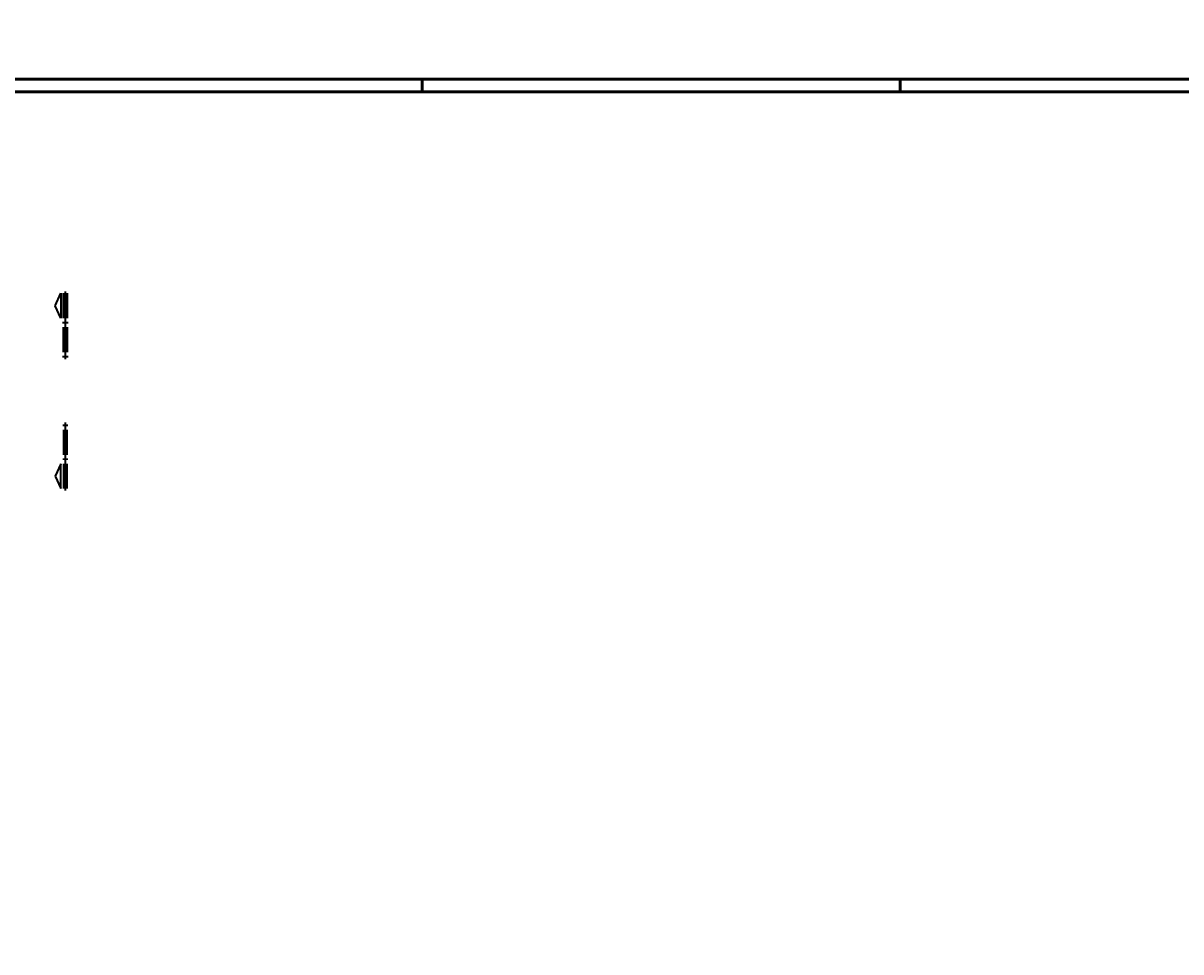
# Model space of a CAD drawing. Header units: millimetres. Extents: x -4 to 113, y -17 to 52.
# Tile 45 of 91: x 50 to 73, y -17 to 1. Entities that reach past the tile are written whole.
import ezdxf

# ---------------------------------------------------------------- set-up
doc = ezdxf.new("R2010")
doc.units = ezdxf.units.MM
doc.styles.add('Arial Narrow', font='ARIALN.TTF')
doc.dimstyles.new('Radial_Strakon_dimstyle', dxfattribs={"dimtxt": 17.5, "dimasz": 1, "dimexe": 1.25, "dimexo": 0.0625, "dimgap": 1, "dimtad": 0, "dimdec": 5, "dimzin": 12, "dimdsep": 46, "dimtxsty": 'Arial Narrow', "dimblk": 'Arrowhead_Radial_Reverse', "dimsah": 1, "dimcen": 0, "dimse1": 1, "dimse2": 1, "dimclrd": 6, "dimclrt": 2, "dimazin": 0, "dimtfac": 1, "dimtdec": 4, "dimtmove": 0, "dimatfit": 3, "dimldrblk": 'NONE', "dimfxl": 1, "dimtvp": 1, "dimtolj": 1, "dimtzin": 0, "dimlwd": 13, "dimarcsym": 2})

# ---------------------------------------------------------------- blocks, each defined once
blk = doc.blocks.new('Arrowhead_Radial_Reverse')
at = {"color": 0, "linetype": 'Continuous', "lineweight": -2, "ltscale": 0.5}
for p, q in [((0, 0), (-50, 0)), ((0, 0), (-12.5, 3.3)), ((-12.5, -3.3), (0, 0))]:
    blk.add_line(p, q, dxfattribs=at)
blk = doc.blocks.new('*D11')
at = {"color": 6, "linetype": 'Continuous', "lineweight": 13}
blk.add_line((56.492, 9.128), (56.517, 8.467), dxfattribs=at)
at = {"layer": 'Defpoints', "color": 0}
for p in [(56.492, 9.138), (57.492, -17.096)]:
    blk.add_point(p, dxfattribs=at)
at = {"color": 6, "lineweight": 13, "xscale": 0.01, "yscale": 0.01, "zscale": 0.01, "rotation": 92.18446190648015}
blk.add_blockref('Arrowhead_Radial_Reverse', (56.492, 9.138), dxfattribs=at)
at = {"color": 3, "lineweight": -2, "insert": (56.623, 8.719), "char_height": 0.1125, "attachment_point": 5, "rotation": 272.1845, "style": 'Arial Narrow'}
blk.add_mtext('\\A1;R=13.13', dxfattribs=at)
blk = doc.blocks.new('_None')

msp = doc.modelspace()

# ---------------------------------------------------------------- linework, layer by layer
at = {"color": 4, "linetype": 'Continuous', "lineweight": 50}
for p, q in [((1, 0.25), (104.75, 0.25)), ((0, 0), (105, 0))]:
    msp.add_line(p, q, dxfattribs=at)
at = {"color": 4, "linetype": 'Continuous', "lineweight": 50, "ltscale": 0.2}
for p, q in [((57.5, 0), (57.5, 0.25)), ((67, 0), (67, 0.25))]:
    msp.add_line(p, q, dxfattribs=at)
at = {"color": 2, "linetype": 'Continuous', "lineweight": 35}
for p, q in [((50.199245, -4.251221), (50.311744, -4.003718)), ((50.311744, -4.003718), (50.311744, -4.498719)), ((50.311744, -4.498719), (50.199245, -4.251221)), ((50.311734, -7.3933), (50.199235, -7.640804)), ((50.311734, -7.888296), (50.311734, -7.3933)), ((50.199235, -7.640804), (50.311734, -7.888296))]:
    msp.add_line(p, q, dxfattribs=at)
at = {"color": 1, "linetype": 'Continuous', "lineweight": 70}
for p, q in [((50.386745, -4.498719), (50.386745, -4.003718)), ((50.386745, -4.003718), (50.41674, -4.003718)), ((50.41674, -4.003718), (50.41674, -4.498719)), ((50.41674, -4.498719), (50.386745, -4.498719)), ((50.386745, -4.603718), (50.386745, -4.573719)), ((50.386745, -4.573719), (50.41674, -4.573719)), ((50.41674, -4.603718), (50.386745, -4.603718)), ((50.41674, -4.573719), (50.41674, -4.603718)), ((50.386745, -5.17372), (50.386745, -4.678719)), ((50.386745, -4.678719), (50.41674, -4.678719)), ((50.41674, -4.678719), (50.41674, -5.17372)), ((50.41674, -5.17372), (50.386745, -5.17372)), ((50.386745, -5.278719), (50.386745, -5.248719)), ((50.386745, -5.248719), (50.41674, -5.248719)), ((50.41674, -5.278719), (50.386745, -5.278719)), ((50.41674, -5.248719), (50.41674, -5.278719)), ((50.41674, -6.613296), (50.386735, -6.613296)), ((50.386735, -6.613296), (50.386735, -6.6433)), ((50.386735, -6.6433), (50.41674, -6.6433)), ((50.41674, -6.6433), (50.41674, -6.613296)), ((50.41674, -6.718299), (50.386735, -6.718299)), ((50.386735, -6.718299), (50.386735, -7.213294)), ((50.41674, -7.213294), (50.41674, -6.718299)), ((50.386735, -7.213294), (50.41674, -7.213294)), ((50.41674, -7.288295), (50.386735, -7.288295)), ((50.386735, -7.288295), (50.386735, -7.318302)), ((50.386735, -7.318302), (50.41674, -7.318302)), ((50.41674, -7.318302), (50.41674, -7.288295)), ((50.41674, -7.3933), (50.386735, -7.3933)), ((50.386735, -7.3933), (50.386735, -7.888296)), ((50.41674, -7.888296), (50.41674, -7.3933)), ((50.386735, -7.888296), (50.41674, -7.888296))]:
    msp.add_line(p, q, dxfattribs=at)

# ---------------------------------------------------------------- dimensions: what is measured, and where the dimension line sits
at = {"lineweight": -2}
dim = msp.add_radius_dim(center=(57.492476, -17.096043), mpoint=(56.491798, 9.137816), text='R=13.13', dimstyle='Radial_Strakon_dimstyle', override={"dimscale": 0.01, "dimtxt": 11.25, "dimasz": 1, "dimtad": 0, "dimjust": 4, "dimtih": 0, "dimtoh": 0, "dimdec": 2, "dimdsep": 46, "dimtxsty": 'Arial Narrow', "dimsah": 0, "dimclrd": 6, "dimclrt": 3, "dimtix": 1, "dimtofl": 0, "dimtmove": 0, "dimatfit": 3, "dimfxl": 1, "dimfxlon": 1, "dimlwd": 13}, dxfattribs=at)
dim.commit()
dim.dimension.update_dxf_attribs({"geometry": '*D11', "text_midpoint": (56.507947, 8.714437), "dimtype": 164})

doc.saveas('drawing.dxf')
